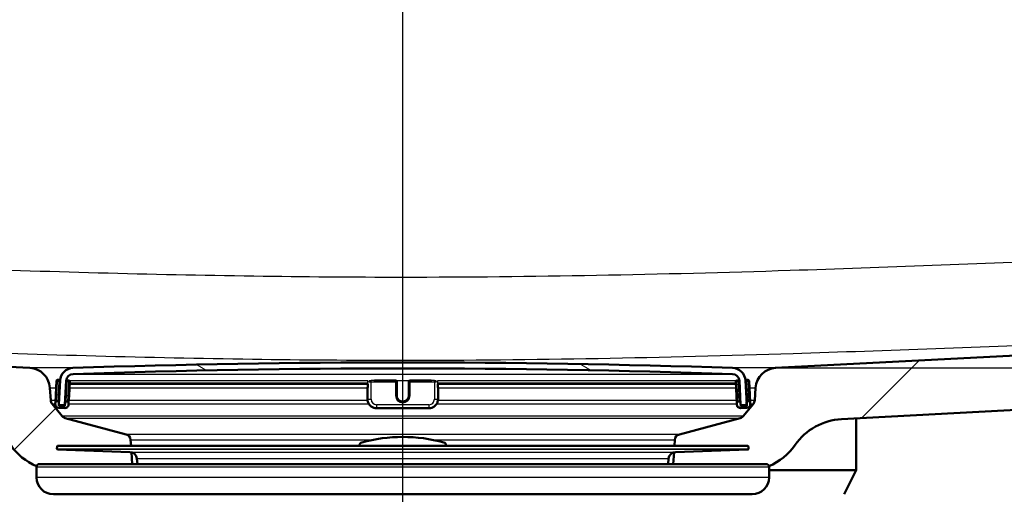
# Model space of a CAD drawing. Header units: millimetres. Extents: x 100 to 2000, y 93 to 4053.
# Tile 9 of 21: x 747 to 910, y 1547 to 1625. Entities that reach past the tile are written whole.
import ezdxf

# ---------------------------------------------------------------- set-up
doc = ezdxf.new("R2010")
doc.units = ezdxf.units.MM
doc.header["$LTSCALE"] = 10
for name, color, linetype, lineweight in [('Centerline(ISO)', 7, 'Continuous', 25), ('Dimensions(ISO)', 7, 'Continuous', 25), ('Hatch', 7, 'Continuous', 9), ('Visible Edges(ISO)', 7, 'Continuous', 50), ('Visible Tangent Edges(ISO)', 7, 'Continuous', 25)]:
    doc.layers.add(name, color=color, linetype=linetype, lineweight=lineweight)
doc.styles.add('Text_3.5mm', font='arial.ttf', dxfattribs={"width": 0.8999999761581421})
doc.dimstyles.new('KS-STANDARD', dxfattribs={"dimscale": 10, "dimtxt": 3.5, "dimasz": 2.5, "dimexe": 3.175, "dimexo": 0, "dimgap": 0.7999999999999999, "dimtad": 1, "dimdec": 1, "dimrnd": 1e-08, "dimtxsty": 'Text_3.5mm', "dimcen": 0.09, "dimdle": 10, "dimclrd": 7, "dimclre": 7, "dimclrt": 7, "dimadec": 0, "dimazin": 2, "dimtfac": 0.7142857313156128, "dimtdec": 4, "dimtmove": 0, "dimatfit": 3, "dimfxl": 0, "dimtolj": 1, "dimlwd": 25, "dimlwe": 25, "dimarcsym": 0})
pattern_1 = [(45, (0, 0), (-22.45064030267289, 22.45064030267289), [])]

# ---------------------------------------------------------------- blocks, each defined once
blk = doc.blocks.new('*D9')
at = {"layer": 'Defpoints', "color": 0, "linetype": 'Continuous'}
for p in [(1088.396001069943, 1767.601939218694), (1308.396001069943, 1767.601939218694), (871.8066292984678, 1567.763999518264)]:
    blk.add_point(p, dxfattribs=at)
at = {"layer": 'Dimensions(ISO)', "color": 7, "linetype": 'Continuous', "lineweight": 25}
for p, q in [((1088.396001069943, 1767.601939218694), (1340.146001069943, 1767.601939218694)), ((1308.396001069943, 1592.763999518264), (1308.396001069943, 1742.601939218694)), ((871.8066292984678, 1567.763999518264), (1340.146001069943, 1567.763999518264))]:
    blk.add_line(p, q, dxfattribs=at)
at = {"layer": 'Dimensions(ISO)', "color": 7, "linetype": 'Continuous'}
for points in [[(1304.229334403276, 1742.601939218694), (1312.562667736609, 1742.601939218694), (1308.396001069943, 1767.601939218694)], [(1304.229334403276, 1592.763999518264), (1312.562667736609, 1592.763999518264), (1308.396001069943, 1567.763999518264)]]:
    blk.add_solid(points, dxfattribs=at)
at = {"layer": 'Dimensions(ISO)', "color": 7, "linetype": 'Continuous', "lineweight": 25, "insert": (1282.525946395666, 1632.669839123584), "char_height": 35, "attachment_point": 4, "rotation": 90, "style": 'Text_3.5mm'}
blk.add_mtext('\\A1;200', dxfattribs=at)

msp = doc.modelspace()

# ---------------------------------------------------------------- hatches: boundary and pattern name
at = {"layer": 'Hatch'}
h = msp.add_hatch(dxfattribs=at)
h.set_pattern_fill('ANSI31', color=256, scale=254, style=0)
h.set_pattern_definition(pattern_1)
edge = h.paths.add_edge_path()
edge.add_line((750.2143345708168, 1551.909765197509), (765.5440664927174, 1551.909765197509))
edge.add_line((765.5440664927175, 1551.909765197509), (765.4082660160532, 1553.851802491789))
edge.add_ellipse((765.1099801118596, 1552.689466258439), major_axis=(1.199268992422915, -0.04187939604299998), ratio=1, start_angle=77.6069978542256, end_angle=89.99999999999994)
edge.add_line((765.1518595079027, 1553.888735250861), (753.1933339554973, 1554.306336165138))
edge.add_ellipse((753.1968239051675, 1554.40627524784), major_axis=(-0.09993908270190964, 0.003489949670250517), ratio=1, start_angle=0, end_angle=89.99999999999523, ccw=False)
edge.add_line((753.0968848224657, 1554.40976519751), (753.1108446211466, 1554.809521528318))
edge.add_ellipse((753.2107837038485, 1554.806031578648), major_axis=(0.003489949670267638, 0.09993908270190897), ratio=1, start_angle=2.000000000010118, end_angle=89.99999999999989, ccw=False)
edge.add_line((753.2107837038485, 1554.906031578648), (765.334547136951, 1554.906031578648))
edge.add_line((765.334547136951, 1554.906031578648), (765.2640913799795, 1555.913595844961))
edge.add_ellipse((764.2665273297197, 1555.843839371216), major_axis=(-0.06975647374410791, 0.9975640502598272), ratio=1, start_angle=269.9999999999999, end_angle=341.0000000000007)
edge.add_line((764.5253463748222, 1556.809765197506), (754.4798326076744, 1559.501452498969))
edge.add_ellipse((754.7386516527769, 1560.467378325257), major_axis=(-0.9659258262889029, 0.2588190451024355), ratio=1, start_angle=54.49999999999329, end_angle=89.99999999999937, ccw=False)
edge.add_line((753.9670270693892, 1559.83130010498), (752.3028829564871, 1561.85006834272))
edge.add_ellipse((753.074507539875, 1562.486146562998), major_axis=(-0.6360782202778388, 0.771624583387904), ratio=1, start_angle=54.500000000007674, end_angle=89.99999999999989, ccw=False)
edge.add_line((752.076943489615, 1562.416390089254), (751.9303381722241, 1564.512943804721))
edge.add_ellipse((748.4388639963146, 1564.268796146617), major_axis=(-0.2441476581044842, 3.491474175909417), ratio=1, start_angle=270.0000000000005, end_angle=352.9999999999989)
edge.add_line((748.6220398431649, 1567.763999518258), (579.8859460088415, 1576.607083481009))
edge.add_spline(control_points=[(579.8859460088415, 1576.607083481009), (578.2537467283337, 1576.692623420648), (576.6464473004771, 1577.044364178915), (573.6089722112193, 1578.252383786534), (572.1991162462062, 1579.100581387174), (569.465998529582, 1581.424668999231), (568.2393802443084, 1582.968506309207), (566.446962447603, 1586.43946423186), (565.898299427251, 1588.333400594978), (565.7280648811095, 1590.279190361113)], knot_values=[-2.152596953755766, -2.152596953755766, -2.152596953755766, -2.152596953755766, -1.662265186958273, -1.662265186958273, -1.171933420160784, -1.171933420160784, -0.585966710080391, -0.585966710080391, 0, 0, 0, 0], degree=3, periodic=0)
edge.add_line((565.7280648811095, 1590.279190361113), (550.3341298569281, 1766.232672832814))
edge.add_ellipse((548.8398378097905, 1766.101939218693), major_axis=(-0.1307336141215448, 1.494292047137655), ratio=1, start_angle=270.0000000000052, end_angle=354.9999999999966)
edge.add_line((548.8398378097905, 1767.601939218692), (532.0326680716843, 1767.601939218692))
edge.add_ellipse((532.0326680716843, 1766.101939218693), major_axis=(-1.500000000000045, -3.688782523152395e-14), ratio=1, start_angle=269.9999999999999, end_angle=355.9999999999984)
edge.add_line((530.5363219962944, 1766.206573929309), (530.2143345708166, 1761.601939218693))
edge.add_line((530.2143345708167, 1761.601939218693), (540.2143345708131, 1761.601939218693))
edge.add_line((540.2143345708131, 1761.601939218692), (541.2143345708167, 1761.601939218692))
edge.add_ellipse((541.2143345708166, 1760.601939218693), major_axis=(1.000000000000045, -3.462001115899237e-14), ratio=1, start_angle=6.0822458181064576e-12, end_angle=89.99999999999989, ccw=False)
edge.add_line((542.2143345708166, 1760.601939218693), (542.2143345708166, 1759.363117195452))
edge.add_ellipse((540.7678345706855, 1755.101939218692), major_axis=(1.44650000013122, 4.261177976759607), ratio=1, start_angle=293.7503012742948, end_angle=360.0000000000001, ccw=False)
edge.add_line((545.2507107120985, 1755.494140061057), (560.0906968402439, 1585.872322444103))
edge.add_spline(control_points=[(560.0906968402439, 1585.872322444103), (560.2806311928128, 1583.701362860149), (560.8241250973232, 1581.575969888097), (562.5751785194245, 1577.584682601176), (563.7710240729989, 1575.745488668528), (566.9950991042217, 1572.211697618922), (569.1093727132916, 1570.649041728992), (573.8179033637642, 1568.42212010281), (576.367144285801, 1567.77914495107), (578.9678716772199, 1567.642846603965)], knot_values=[-2.870129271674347, -2.870129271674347, -2.870129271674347, -2.870129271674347, -2.216353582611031, -2.216353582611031, -1.56257789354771, -1.56257789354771, -0.7812889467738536, -0.7812889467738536, 0, 0, 0, 0], degree=3, periodic=0)
edge.add_line((578.9678716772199, 1567.642846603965), (737.7302406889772, 1559.322463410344))
edge.add_ellipse((737.2068811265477, 1549.336168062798), major_axis=(9.986295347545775, -0.523359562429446), ratio=1, start_angle=37.860217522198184, end_angle=89.99999999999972, ccw=False)
edge.add_ellipse((753.6178599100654, 1560.767693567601), major_axis=(5.715762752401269, -8.20548939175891), ratio=1, start_angle=270.0000000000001, end_angle=302.2923472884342)
edge.add_ellipse((750.2143345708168, 1551.409765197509), major_axis=(0.1425082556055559, 0.4792613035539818), ratio=1, start_angle=16.5598355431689, end_angle=89.99999999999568, ccw=False)
edge = h.paths.add_edge_path()
edge.add_line((854.8846026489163, 1551.909765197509), (870.214334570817, 1551.909765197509))
edge.add_ellipse((870.214334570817, 1551.409765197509), major_axis=(0.5000000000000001, 4.535628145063e-16), ratio=1, start_angle=16.55983554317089, end_angle=89.99999999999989, ccw=False)
edge.add_ellipse((866.8108092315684, 1560.767693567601), major_axis=(9.215420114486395, 3.882786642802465), ratio=1, start_angle=270.0000000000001, end_angle=302.2923472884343)
edge.add_ellipse((883.2217880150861, 1549.336168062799), major_axis=(5.715762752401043, 8.205489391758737), ratio=1, start_angle=37.86021752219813, end_angle=90, ccw=False)
edge.add_line((882.6984284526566, 1559.322463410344), (1041.460797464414, 1567.642846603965))
edge.add_spline(control_points=[(1041.460797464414, 1567.642846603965), (1043.637063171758, 1567.756899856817), (1045.780129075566, 1568.225887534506), (1049.830095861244, 1569.836580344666), (1051.709903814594, 1570.967510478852), (1055.354060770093, 1574.066293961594), (1056.989551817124, 1576.124743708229), (1059.379442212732, 1580.7526876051), (1060.110992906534, 1583.277936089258), (1060.33797230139, 1585.872322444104)], knot_values=[-2.870129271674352, -2.870129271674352, -2.870129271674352, -2.870129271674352, -2.21635358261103, -2.21635358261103, -1.562577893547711, -1.562577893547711, -0.7812889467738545, -0.7812889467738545, 0, 0, 0, 0], degree=3, periodic=0)
edge.add_line((1060.33797230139, 1585.872322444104), (1075.177958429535, 1755.494140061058))
edge.add_ellipse((1079.660834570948, 1755.101939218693), major_axis=(0.3922008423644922, 4.482876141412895), ratio=1, start_angle=23.750301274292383, end_angle=89.99999999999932, ccw=False)
edge.add_line((1078.214334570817, 1759.363117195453), (1078.214334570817, 1760.601939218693))
edge.add_ellipse((1079.214334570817, 1760.601939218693), major_axis=(9.084881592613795e-15, 1.000000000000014), ratio=1, start_angle=5.115907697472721e-13, end_angle=90.00000000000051, ccw=False)
edge.add_line((1079.214334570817, 1761.601939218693), (1080.214334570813, 1761.601939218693))
edge.add_line((1080.214334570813, 1761.601939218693), (1090.214334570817, 1761.601939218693))
edge.add_line((1090.214334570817, 1761.601939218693), (1089.892347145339, 1766.206573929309))
edge.add_ellipse((1088.396001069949, 1766.101939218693), major_axis=(-0.1046347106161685, 1.49634607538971), ratio=1, start_angle=269.9999999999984, end_angle=356.000000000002)
edge.add_line((1088.396001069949, 1767.601939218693), (1071.588831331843, 1767.601939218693))
edge.add_ellipse((1071.588831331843, 1766.101939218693), major_axis=(-1.50000000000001, -1.360688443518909e-15), ratio=1, start_angle=269.9999999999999, end_angle=355.0000000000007)
edge.add_line((1070.094539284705, 1766.232672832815), (1054.700604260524, 1590.279190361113))
edge.add_spline(control_points=[(1054.700604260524, 1590.279190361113), (1054.558153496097, 1588.650970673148), (1054.150533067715, 1587.056925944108), (1052.837243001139, 1584.063460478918), (1051.940358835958, 1582.684065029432), (1049.522302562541, 1580.033721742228), (1047.936597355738, 1578.86172982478), (1044.405199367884, 1577.191538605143), (1042.493268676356, 1576.709307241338), (1040.542723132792, 1576.60708348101)], knot_values=[-2.152596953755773, -2.152596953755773, -2.152596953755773, -2.152596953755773, -1.662265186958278, -1.662265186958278, -1.171933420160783, -1.171933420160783, -0.5859667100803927, -0.5859667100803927, 0, 0, 0, 0], degree=3, periodic=0)
edge.add_line((1040.542723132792, 1576.60708348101), (871.8066292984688, 1567.763999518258))
edge.add_ellipse((871.9898051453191, 1564.268796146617), major_axis=(-3.495203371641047, -0.1831758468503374), ratio=1, start_angle=269.9999999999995, end_angle=352.9999999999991)
edge.add_line((868.4983309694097, 1564.512943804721), (868.3517256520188, 1562.416390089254))
edge.add_ellipse((867.3541616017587, 1562.486146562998), major_axis=(-0.06975647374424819, -0.997564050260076), ratio=1, start_angle=54.50000000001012, end_angle=89.99999999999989, ccw=False)
edge.add_line((868.1257861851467, 1561.85006834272), (866.4616420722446, 1559.83130010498))
edge.add_ellipse((865.6900174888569, 1560.467378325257), major_axis=(-0.6360782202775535, -0.7716245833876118), ratio=1, start_angle=54.49999999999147, end_angle=89.99999999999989, ccw=False)
edge.add_line((865.9488365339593, 1559.501452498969), (855.9033227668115, 1556.809765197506))
edge.add_ellipse((856.162141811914, 1555.843839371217), major_axis=(-0.9659258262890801, -0.2588190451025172), ratio=1, start_angle=269.9999999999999, end_angle=341.0000000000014)
edge.add_line((855.1645777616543, 1555.913595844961), (855.0941220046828, 1554.906031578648))
edge.add_line((855.0941220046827, 1554.906031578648), (867.2178854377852, 1554.906031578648))
edge.add_ellipse((867.2178854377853, 1554.806031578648), major_axis=(0.1, 9.071256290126e-17), ratio=1, start_angle=2.000000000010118, end_angle=89.99999999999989, ccw=False)
edge.add_line((867.3178245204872, 1554.809521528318), (867.3317843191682, 1554.40976519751))
edge.add_ellipse((867.2318452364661, 1554.40627524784), major_axis=(0.003489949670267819, -0.09993908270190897), ratio=1, start_angle=0, end_angle=89.99999999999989, ccw=False)
edge.add_line((867.2353351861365, 1554.306336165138), (855.276809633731, 1553.888735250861))
edge.add_ellipse((855.318689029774, 1552.689466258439), major_axis=(1.162336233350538, 0.2982859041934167), ratio=1, start_angle=77.60699785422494, end_angle=90.00000000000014)
edge.add_line((855.0204031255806, 1553.851802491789), (854.8846026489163, 1551.909765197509))
h = msp.add_hatch(dxfattribs=at)
h.set_pattern_fill('ANSI31', color=256, scale=254, angle=105, style=0)
h.set_pattern_definition([(150, (0, 0), (-15.875, -27.49630657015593), [])])
edge = h.paths.add_edge_path()
edge.add_ellipse((866.9234333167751, 1561.793302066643), major_axis=(0.09986295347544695, 0.005233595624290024), ratio=1, start_angle=269.9999999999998, end_angle=332.7180519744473)
edge.add_ellipse((866.9234333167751, 1561.793302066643), major_axis=(0.04112271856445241, 0.0911532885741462), ratio=1, start_angle=269.9999999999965, end_angle=297.2819480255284)
edge.add_line((867.0232962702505, 1561.798535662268), (867.0051768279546, 1562.144275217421))
edge.add_line((867.0051768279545, 1562.144275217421), (866.8198553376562, 1565.680419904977))
edge.add_ellipse((864.6228703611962, 1565.565280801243), major_axis=(-0.1151391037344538, 2.196984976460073), ratio=1, start_angle=269.9999999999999, end_angle=355.0444456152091)
edge.add_ellipse((810.2143345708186, -27.93112391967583), major_axis=(-1595.695123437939, 54.48360911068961), ratio=1, start_angle=270, end_angle=273.9111087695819)
edge.add_ellipse((755.8057987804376, 1565.565280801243), major_axis=(-2.198718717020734, -0.0750733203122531), ratio=1, start_angle=269.9999999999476, end_angle=355.0444456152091)
edge.add_line((753.6088138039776, 1565.680419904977), (753.4239559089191, 1562.15312114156))
edge.add_line((753.4239559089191, 1562.15312114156), (753.4053728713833, 1561.798535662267))
edge.add_ellipse((753.5052358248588, 1561.793302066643), major_axis=(-0.005233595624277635, -0.0998629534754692), ratio=0.9999999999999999, start_angle=269.999999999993, end_angle=296.5890493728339)
edge.add_ellipse((753.5052358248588, 1561.793302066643), major_axis=(0.04001738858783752, -0.09164392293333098), ratio=1, start_angle=269.9999999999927, end_angle=333.4109506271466)
edge.add_line((753.5000022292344, 1561.693439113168), (754.2989058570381, 1561.651570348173))
edge.add_ellipse((754.3041394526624, 1561.75143330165), major_axis=(0.09986295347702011, -0.005233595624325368), ratio=1, start_angle=269.9999999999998, end_angle=272.9999999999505)
edge.add_ellipse((754.3041394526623, 1561.751433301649), major_axis=(0.1000000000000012, 9.071256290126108e-17), ratio=1, start_angle=269.9999999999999, end_angle=357.0000000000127)
edge.add_line((754.4040024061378, 1561.746199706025), (754.6074433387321, 1565.628083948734))
edge.add_ellipse((755.8057987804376, 1565.565280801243), major_axis=(0.06280314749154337, 1.198355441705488), ratio=1, start_angle=4.955554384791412, end_angle=89.99999999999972, ccw=False)
edge.add_ellipse((810.2143345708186, -27.93112391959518), major_axis=(1594.695705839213, 54.44948487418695), ratio=1, start_angle=86.0888912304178, end_angle=90, ccw=False)
edge.add_ellipse((864.6228703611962, 1565.565280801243), major_axis=(1.199301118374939, -0.0409490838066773), ratio=1, start_angle=4.955554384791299, end_angle=89.99999999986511, ccw=False)
edge.add_line((865.8212258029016, 1565.628083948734), (866.0246667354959, 1561.746199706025))
edge.add_ellipse((866.1245296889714, 1561.751433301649), major_axis=(0.005233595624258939, -0.09986295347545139), ratio=1, start_angle=269.9999999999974, end_angle=357.0000000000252)
edge.add_ellipse((866.1245296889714, 1561.75143330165), major_axis=(0.1000000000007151, 2.673606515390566e-14), ratio=1, start_angle=269.9999999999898, end_angle=272.9999999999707)
edge.add_line((866.1297632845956, 1561.651570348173), (866.9286669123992, 1561.693439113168))
h = msp.add_hatch(dxfattribs=at)
h.set_pattern_fill('ANSI31', color=256, scale=254, angle=90, style=0)
h.set_pattern_definition([(135, (0, 0), (-22.45064030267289, -22.45064030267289), [])])
edge = h.paths.add_edge_path()
edge.add_ellipse((753.2314328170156, 1562.098946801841), major_axis=(0.01046719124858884, 0.1997259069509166), ratio=1, start_angle=270.0000000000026, end_angle=288.716144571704)
edge.add_ellipse((753.2314328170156, 1562.098946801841), major_axis=(0.1925230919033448, 0.0541743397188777), ratio=0.9999999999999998, start_angle=0, end_angle=71.28385542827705)
edge.add_line((753.2419000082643, 1562.298672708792), (753.0421741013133, 1562.30913990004))
edge.add_ellipse((753.0317069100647, 1562.10941399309), major_axis=(-0.1997259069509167, 0.01046719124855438), ratio=1, start_angle=270.0000000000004, end_angle=359.9999999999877)
edge.add_line((752.8319810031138, 1562.119881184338), (752.8162802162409, 1561.820292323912))
edge.add_ellipse((753.4154579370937, 1561.788890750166), major_axis=(-0.03140157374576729, -0.5991777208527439), ratio=1, start_angle=270.0000000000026, end_angle=359.9999999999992)
edge.add_line((753.3840563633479, 1561.189713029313), (754.3826858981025, 1561.13737707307))
edge.add_ellipse((754.4140874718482, 1561.736554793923), major_axis=(0.5991777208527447, -0.03140157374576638), ratio=1, start_angle=270, end_angle=359.9999999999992)
edge.add_line((755.0132651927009, 1561.705153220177), (755.0289659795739, 1562.004742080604))
edge.add_ellipse((754.829240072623, 1562.015209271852), major_axis=(0.01046719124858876, 0.1997259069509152), ratio=1, start_angle=269.9999999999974, end_angle=359.9999999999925)
edge.add_line((754.8397072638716, 1562.214935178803), (754.6399813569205, 1562.225402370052))
edge.add_ellipse((754.629514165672, 1562.025676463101), major_axis=(-0.1997259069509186, 0.01046719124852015), ratio=1, start_angle=270.0000000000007, end_angle=359.9999999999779)
edge.add_line((754.4297882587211, 1562.03614365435), (754.3983866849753, 1561.436965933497))
edge.add_line((754.3983866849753, 1561.436965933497), (753.3997571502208, 1561.48930188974))
edge.add_line((753.3997571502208, 1561.48930188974), (753.4135919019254, 1561.753284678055))
edge.add_line((753.4135919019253, 1561.753284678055), (753.4311587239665, 1562.088479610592))
h = msp.add_hatch(dxfattribs=at)
h.set_pattern_fill('ANSI31', color=256, scale=254, style=0)
h.set_pattern_definition(pattern_1)
edge = h.paths.add_edge_path()
edge.add_ellipse((865.7991549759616, 1562.015209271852), major_axis=(-0.01046719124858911, 0.1997259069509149), ratio=1, start_angle=269.9999999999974, end_angle=359.9999999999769)
edge.add_line((865.7886877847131, 1562.214935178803), (865.5889618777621, 1562.204467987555))
edge.add_ellipse((865.5994290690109, 1562.004742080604), major_axis=(-0.1997259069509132, -0.01046719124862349), ratio=1, start_angle=270.0000000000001, end_angle=359.9999999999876)
edge.add_line((865.3997031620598, 1561.994274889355), (865.4154039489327, 1561.694686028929))
edge.add_ellipse((866.0145816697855, 1561.726087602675), major_axis=(0.03140157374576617, -0.5991777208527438), ratio=1, start_angle=270.0000000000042, end_angle=360.0000000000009)
edge.add_line((866.0459832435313, 1561.126909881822), (867.0446127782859, 1561.179245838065))
edge.add_ellipse((867.0132112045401, 1561.778423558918), major_axis=(0.5991777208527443, 0.03140157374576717), ratio=1, start_angle=269.9999999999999, end_angle=360.0000000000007)
edge.add_line((867.6123889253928, 1561.809825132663), (867.5966881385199, 1562.10941399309))
edge.add_ellipse((867.396962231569, 1562.098946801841), major_axis=(-0.01046719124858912, 0.1997259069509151), ratio=1, start_angle=270.0000000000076, end_angle=359.9999999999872)
edge.add_line((867.3864950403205, 1562.298672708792), (867.1867691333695, 1562.288205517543))
edge.add_ellipse((867.1972363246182, 1562.088479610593), major_axis=(-0.1997259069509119, -0.01046719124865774), ratio=1, start_angle=270.0000000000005, end_angle=340.8007799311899)
edge.add_ellipse((867.1972363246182, 1562.088479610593), major_axis=(-0.05579560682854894, -0.1920594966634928), ratio=1, start_angle=269.999999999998, end_angle=289.1992200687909)
edge.add_line((866.9975104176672, 1562.078012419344), (867.0145866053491, 1561.752179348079))
edge.add_line((867.0145866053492, 1561.752179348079), (867.028911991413, 1561.478834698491))
edge.add_line((867.028911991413, 1561.478834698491), (866.0302824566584, 1561.426498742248))
edge.add_line((866.0302824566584, 1561.426498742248), (865.9988808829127, 1562.025676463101))
h = msp.add_hatch(dxfattribs=at)
h.set_pattern_fill('ANSI31', color=256, scale=254, angle=15, style=0)
h.set_pattern_definition([(59.99999999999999, (0, 0), (-27.49630657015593, 15.875), [])])
edge = h.paths.add_edge_path()
edge.add_line((817.3643345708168, 1554.906031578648), (817.3643345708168, 1554.993900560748))
edge.add_ellipse((816.8643345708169, 1554.993900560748), major_axis=(-1.375477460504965e-14, 0.5000000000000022), ratio=1, start_angle=269.9999999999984, end_angle=344.8833943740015)
edge.add_ellipse((810.214334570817, 1530.376274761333), major_axis=(6.780392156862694, 25.10032434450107), ratio=0.9999999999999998, start_angle=0, end_angle=30.23321125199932)
edge.add_ellipse((803.5643345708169, 1554.993900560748), major_axis=(-0.4826985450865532, -0.1303921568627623), ratio=1, start_angle=270.0000000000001, end_angle=344.8833943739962)
edge.add_line((803.0643345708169, 1554.993900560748), (803.0643345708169, 1554.906031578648))
edge.add_line((803.0643345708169, 1554.906031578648), (817.3643345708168, 1554.906031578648))

# ---------------------------------------------------------------- linework, layer by layer
at = {"layer": 'Centerline(ISO)', "linetype": 'Continuous'}
msp.add_line((810.2143345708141, 837.873324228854), (810.2143345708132, 1804.351951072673), dxfattribs=at)
at = {"layer": 'Visible Edges(ISO)'}
for p, q in [((748.6220398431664, 1567.763999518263), (579.8859460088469, 1576.607083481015)), ((1040.542723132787, 1576.607083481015), (871.8066292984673, 1567.763999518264)), ((882.698428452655, 1559.32246341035), (1041.460797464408, 1567.642846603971)), ((752.0769434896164, 1562.41639008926), (751.9303381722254, 1564.512943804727)), ((753.0151568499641, 1565.615084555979), (752.8947841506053, 1563.318236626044)), ((753.4250758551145, 1565.793876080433), (753.2253499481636, 1565.804343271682)), ((753.6088138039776, 1565.680419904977), (753.4053728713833, 1561.798535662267)), ((754.4040024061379, 1561.746199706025), (754.6074433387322, 1565.628083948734)), ((755.022883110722, 1565.710138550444), (754.823157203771, 1565.720605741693)), ((755.0917691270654, 1563.203097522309), (755.2121418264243, 1565.499945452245)), ((755.193625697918, 1565.14663667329), (804.4372819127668, 1565.14663667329)), ((804.3836920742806, 1564.585053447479), (804.3836920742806, 1564.532717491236)), ((804.3836920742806, 1564.532717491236), (804.3836920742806, 1562.635321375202)), ((804.4372819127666, 1565.146787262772), (804.4372819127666, 1564.522250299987)), ((809.0143345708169, 1565.720879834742), (805.5409601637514, 1565.720879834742)), ((809.214334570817, 1565.510412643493), (809.214334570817, 1565.520879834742)), ((809.214334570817, 1563.213564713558), (809.214334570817, 1565.510412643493)), ((811.214334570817, 1565.520879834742), (811.214334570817, 1565.510412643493)), ((811.214334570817, 1565.510412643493), (811.214334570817, 1563.213564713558)), ((814.8877089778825, 1565.720879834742), (811.414334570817, 1565.720879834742)), ((815.9913872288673, 1564.522250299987), (815.9913872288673, 1565.146787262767)), ((815.9913872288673, 1565.14663667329), (865.2344948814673, 1565.14663667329)), ((816.0449770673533, 1564.532717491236), (816.0449770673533, 1564.585053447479)), ((816.0449770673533, 1562.635321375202), (816.0449770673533, 1564.532717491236)), ((865.2165273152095, 1565.489478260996), (865.3369000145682, 1563.192630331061)), ((865.6055119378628, 1565.710138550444), (865.4057860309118, 1565.699671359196)), ((865.8212258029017, 1565.628083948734), (866.024666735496, 1561.746199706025)), ((867.0232962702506, 1561.798535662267), (866.8198553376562, 1565.680419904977)), ((867.20331919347, 1565.793876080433), (867.0035932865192, 1565.783408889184)), ((867.5338849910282, 1563.307769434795), (867.4135122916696, 1565.604617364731)), ((868.4983309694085, 1564.512943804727), (868.3517256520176, 1562.41639008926)), ((752.8947841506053, 1563.318236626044), (752.8319810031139, 1562.119881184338)), ((755.028965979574, 1562.004742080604), (755.0917691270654, 1563.203097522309)), ((865.3369000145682, 1563.192630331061), (865.3997031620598, 1561.994274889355)), ((867.5966881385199, 1562.10941399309), (867.5338849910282, 1563.307769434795)), ((753.9670270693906, 1559.831300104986), (752.3028829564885, 1561.850068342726)), ((752.8319810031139, 1562.119881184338), (752.8162802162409, 1561.820292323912)), ((753.2419000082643, 1562.298672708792), (753.0421741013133, 1562.309139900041)), ((753.3997571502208, 1561.48930188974), (753.4311587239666, 1562.088479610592)), ((754.3983866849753, 1561.436965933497), (753.3997571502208, 1561.48930188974)), ((753.5000022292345, 1561.693439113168), (754.2989058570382, 1561.651570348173)), ((754.3041394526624, 1561.651433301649), (754.4096264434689, 1561.651433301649)), ((754.4297882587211, 1562.03614365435), (754.3983866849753, 1561.436965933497)), ((754.4659525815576, 1562.726200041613), (754.4297882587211, 1562.03614365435)), ((754.8397072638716, 1562.214935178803), (754.6399813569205, 1562.225402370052)), ((755.013265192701, 1561.705153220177), (755.028965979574, 1562.004742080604)), ((865.3997031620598, 1561.994274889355), (865.4154039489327, 1561.694686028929)), ((865.7886877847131, 1562.214935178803), (865.5889618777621, 1562.204467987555)), ((865.9988808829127, 1562.025676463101), (865.9593644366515, 1562.779695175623)), ((866.0302824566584, 1561.426498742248), (865.9988808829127, 1562.025676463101)), ((866.0184941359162, 1561.651433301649), (866.1245296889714, 1561.651433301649)), ((867.0289119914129, 1561.478834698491), (866.0302824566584, 1561.426498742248)), ((866.1297632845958, 1561.651570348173), (866.9286669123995, 1561.693439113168)), ((868.1257861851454, 1561.850068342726), (866.4616420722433, 1559.831300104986)), ((866.9975104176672, 1562.078012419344), (867.0289119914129, 1561.478834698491)), ((867.3864950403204, 1562.298672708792), (867.1867691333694, 1562.288205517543)), ((867.6123889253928, 1561.809825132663), (867.5966881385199, 1562.10941399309)), ((753.3840563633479, 1561.189713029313), (754.3826858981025, 1561.13737707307)), ((805.8836920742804, 1561.136554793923), (814.5449770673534, 1561.136554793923)), ((866.0459832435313, 1561.126909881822), (867.0446127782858, 1561.179245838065)), ((764.5253463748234, 1556.809765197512), (754.4798326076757, 1559.501452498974)), ((865.9488365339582, 1559.501452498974), (855.9033227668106, 1556.809765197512)), ((885.1143345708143, 1559.449075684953), (885.1143345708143, 1550.909765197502)), ((753.1108446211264, 1554.809521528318), (753.0968848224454, 1554.40976519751)), ((867.2178854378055, 1554.906031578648), (753.2107837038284, 1554.906031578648)), ((765.3345471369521, 1554.906031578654), (765.2640913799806, 1555.913595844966)), ((803.0643345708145, 1554.993900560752), (803.0643345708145, 1554.906031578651)), ((817.3643345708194, 1554.906031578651), (817.3643345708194, 1554.993900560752)), ((855.1645777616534, 1555.913595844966), (855.0941220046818, 1554.906031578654)), ((867.3178245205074, 1554.809521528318), (867.3317843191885, 1554.40976519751)), ((765.1518595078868, 1553.888735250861), (753.1933339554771, 1554.306336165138)), ((765.5440664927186, 1551.909765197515), (765.4082660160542, 1553.851802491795)), ((855.0204031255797, 1553.851802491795), (854.8846026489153, 1551.909765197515)), ((855.2768096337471, 1553.888735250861), (867.2353351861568, 1554.306336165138)), ((750.2143345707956, 1551.909765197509), (765.5440664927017, 1551.909765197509)), ((765.5440664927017, 1551.909765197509), (870.2143345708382, 1551.909765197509)), ((766.3827789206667, 1551.909765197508), (766.3054137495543, 1552.794053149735)), ((854.0458902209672, 1551.909765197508), (854.1232553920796, 1552.794053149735)), ((749.7143345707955, 1549.709765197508), (749.7143345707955, 1551.409765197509)), ((870.7143345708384, 1549.709765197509), (870.7143345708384, 1551.409765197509)), ((870.7143345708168, 1550.909765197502), (885.1143345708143, 1550.909765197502)), ((883.1143345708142, 1546.909765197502), (885.1143345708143, 1550.909765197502)), ((867.9143345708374, 1546.909765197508), (752.5143345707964, 1546.909765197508))]:
    msp.add_line(p, q, dxfattribs=at)
for centre, radius, start, end in [((748.4388639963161, 1564.268796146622), 3.499999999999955, 3.999999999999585, 86.99999999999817), ((755.8057987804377, 1565.565280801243), 2.200000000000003, 91.95555438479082, 177.0000000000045), ((810.2143345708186, -27.93112391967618), 1596.625000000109, 88.04444561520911, 91.95555438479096), ((864.6228703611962, 1565.565280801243), 2.200000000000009, 3.000000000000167, 88.04444561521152), ((871.9898051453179, 1564.268796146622), 3.49999999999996, 93.00000000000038, 176.0000000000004), ((755.8057987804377, 1565.565280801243), 1.2, 91.95555438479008, 176.9999999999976), ((810.2143345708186, -27.93112391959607), 1595.625000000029, 88.0444456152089, 91.95555438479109), ((864.6228703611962, 1565.565280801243), 1.199999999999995, 3.000000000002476, 88.04444561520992), ((753.214882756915, 1565.604617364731), 0.1999999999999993, 86.9999999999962, 177.0000000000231), ((753.4146086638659, 1565.594150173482), 0.1999999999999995, 15.71614457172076, 87.0000000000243), ((754.8126900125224, 1565.520879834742), 0.1999999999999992, 86.9999999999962, 168.1987935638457), ((755.0124159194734, 1565.510412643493), 0.1999999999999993, 357.0000000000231, 87.00000000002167), ((809.0143345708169, 1565.520879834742), 0.2, 0, 90), ((811.414334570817, 1565.520879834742), 0.2, 90, 180), ((865.4162532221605, 1565.499945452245), 0.1999999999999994, 92.99999999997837, 182.9999999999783), ((865.6159791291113, 1565.510412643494), 0.1999999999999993, 10.70774529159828, 92.99999999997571), ((867.0140604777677, 1565.583682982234), 0.1999999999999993, 92.99999999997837, 163.8007799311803), ((867.2137863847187, 1565.594150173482), 0.1999999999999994, 2.999999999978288, 92.99999999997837), ((753.0745075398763, 1562.486146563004), 1.000000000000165, 184.0000000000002, 219.4999999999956), ((753.4154579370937, 1561.788890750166), 0.599999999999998, 177.000000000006, 267.0000000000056), ((753.0317069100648, 1562.10941399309), 0.1999999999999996, 86.99999999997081, 177.0000000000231), ((753.2314328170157, 1562.098946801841), 0.1999999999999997, 357.0000000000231, 86.99999999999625), ((753.5052358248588, 1561.793302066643), 0.100000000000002, 177.0000000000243, 267.0000000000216), ((754.3041394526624, 1561.751433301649), 0.1000000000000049, 267.0000000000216, 357.0000000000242), ((754.4140874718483, 1561.736554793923), 0.5999999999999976, 266.9999999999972, 357.0000000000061), ((754.629514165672, 1562.025676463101), 0.1999999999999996, 87.00000000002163, 177.0000000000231), ((754.829240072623, 1562.015209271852), 0.1999999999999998, 357.0000000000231, 87.00000000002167), ((865.5994290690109, 1562.004742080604), 0.1999999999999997, 93.00000000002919, 183.000000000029), ((866.0145816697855, 1561.726087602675), 0.5999999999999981, 182.9999999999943, 272.9999999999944), ((865.7991549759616, 1562.015209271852), 0.1999999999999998, 2.999999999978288, 92.99999999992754), ((866.1245296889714, 1561.751433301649), 0.1000000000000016, 182.9999999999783, 272.9999999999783), ((866.9234333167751, 1561.793302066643), 0.100000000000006, 272.9999999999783, 2.999999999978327), ((867.197236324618, 1562.088479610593), 0.1999999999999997, 93.00000000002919, 183.000000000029), ((867.01321120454, 1561.778423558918), 0.599999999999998, 272.9999999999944, 2.999999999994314), ((867.396962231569, 1562.098946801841), 0.2, 2.999999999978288, 92.99999999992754), ((867.3541616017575, 1562.486146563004), 1.000000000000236, 320.5000000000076, 355.9999999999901), ((754.7386516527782, 1560.467378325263), 0.9999999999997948, 219.4999999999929, 255.0000000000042), ((865.6900174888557, 1560.467378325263), 0.9999999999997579, 285.0000000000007, 320.5000000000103), ((883.2217880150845, 1549.336168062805), 9.999999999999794, 93.00000000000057, 145.1397824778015), ((764.2665273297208, 1555.843839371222), 0.9999999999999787, 4.000000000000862, 75.00000000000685), ((856.1621418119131, 1555.843839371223), 0.9999999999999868, 104.9999999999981, 175.9999999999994), ((753.6178599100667, 1560.767693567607), 10.00000000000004, 214.8602175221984, 247.1525648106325), ((753.2107837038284, 1554.806031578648), 0.1000000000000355, 90.00000000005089, 178.0000000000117), ((803.5643345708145, 1554.993900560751), 0.5000000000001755, 105.1166056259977, 180), ((810.214334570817, 1530.376274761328), 26.00000000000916, 74.88339437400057, 105.1166056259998), ((816.8643345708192, 1554.993900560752), 0.5000000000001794, 0, 74.88339437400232), ((867.2178854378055, 1554.806031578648), 0.1000000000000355, 1.999999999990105, 90), ((866.8108092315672, 1560.767693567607), 10.00000000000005, 292.8474351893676, 325.139782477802), ((753.1968239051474, 1554.40627524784), 0.1000000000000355, 178.0000000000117, 268.0000000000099), ((765.1099801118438, 1552.689466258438), 1.200000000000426, 5.000000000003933, 87.99999999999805), ((855.3186890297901, 1552.689466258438), 1.200000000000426, 91.99999999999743, 174.9999999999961), ((867.2318452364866, 1554.40627524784), 0.1000000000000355, 271.9999999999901, 1.99999999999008), ((750.2143345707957, 1551.409765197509), 0.5000000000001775, 90, 180), ((870.2143345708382, 1551.409765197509), 0.5000000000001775, 0, 90), ((752.5143345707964, 1549.709765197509), 2.800000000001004, 180, 270), ((867.9143345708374, 1549.709765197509), 2.800000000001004, 270, 0)]:
    msp.add_arc(centre, radius, start, end, dxfattribs=at)
for centre, major_axis, ratio, start_param, end_param in [((804.9836920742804, 1564.585053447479), (-0.5999999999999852, -6.193504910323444e-16), 0.05233595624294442, 5.857324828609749, 6.283185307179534), ((804.9836920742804, 1564.532717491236), (-0.5999999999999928, -4.973600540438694e-16), 0.05233595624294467, 1.396095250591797e-12, 0.5235987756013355), ((804.6372819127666, 1564.522250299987), (-0.2000000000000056, -1.822814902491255e-16), 0.05233595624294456, 0, 0.5235987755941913), ((815.4449770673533, 1564.532717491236), (0.5999999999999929, 6.044427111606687e-16), 0.05233595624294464, 5.759586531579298, 6.283185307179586), ((815.7913872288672, 1564.522250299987), (0.2000000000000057, 8.812287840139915e-16), 0.05233595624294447, 5.759586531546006, 6.283185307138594), ((815.4449770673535, 1564.585053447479), (0.5999999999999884, 4.397266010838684e-16), 0.05233595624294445, 1.944981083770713e-12, 0.4258604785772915)]:
    msp.add_ellipse(centre, major_axis=major_axis, ratio=ratio, start_param=start_param, end_param=end_param, dxfattribs=at)
for points, knots in [([(811.214334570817, 1563.224031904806), (811.214334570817, 1563.117505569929), (811.1971128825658, 1563.010997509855), (811.1299610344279, 1562.808768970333), (811.0800460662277, 1562.713082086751), (810.9525754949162, 1562.542234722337), (810.8750502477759, 1562.467097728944), (810.7002425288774, 1562.344986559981), (810.602997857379, 1562.298023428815), (810.3986309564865, 1562.237019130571), (810.2915475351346, 1562.222979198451), (810.0783656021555, 1562.229235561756), (809.9723045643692, 1562.249527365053), (809.7719163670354, 1562.322390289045), (809.6776259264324, 1562.374952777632), (809.510340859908, 1562.507042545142), (809.4373819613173, 1562.586555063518), (809.3201783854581, 1562.764500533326), (809.2759644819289, 1562.862909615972), (809.2258093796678, 1563.04988986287), (809.214334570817, 1563.136957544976), (809.214334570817, 1563.224031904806)], [3.141592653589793, 3.141592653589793, 3.141592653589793, 3.141592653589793, 3.461786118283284, 3.461786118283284, 3.781940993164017, 3.781940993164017, 4.10199579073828, 4.10199579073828, 4.421929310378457, 4.421929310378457, 4.741768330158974, 4.741768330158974, 5.061576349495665, 5.061576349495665, 5.381428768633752, 5.381428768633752, 5.701383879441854, 5.701383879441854, 6.021459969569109, 6.021459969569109, 6.283185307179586, 6.283185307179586, 6.283185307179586, 6.283185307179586]), ([(805.8836920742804, 1561.136554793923), (805.726698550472, 1561.136554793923), (805.5697295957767, 1561.161380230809), (805.2710633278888, 1561.2582897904), (805.1294133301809, 1561.330359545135), (804.8752481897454, 1561.514768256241), (804.7627746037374, 1561.627078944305), (804.5780188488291, 1561.881024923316), (804.5057680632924, 1562.022619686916), (804.4085961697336, 1562.321274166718), (804.3836920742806, 1562.478284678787), (804.3836920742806, 1562.635321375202)], [4.71238898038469, 4.71238898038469, 4.71238898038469, 4.71238898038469, 5.026548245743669, 5.026548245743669, 5.340707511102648, 5.340707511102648, 5.654866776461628, 5.654866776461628, 5.969026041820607, 5.969026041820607, 6.283185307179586, 6.283185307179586, 6.283185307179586, 6.283185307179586]), ([(816.0449770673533, 1562.635321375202), (816.0449770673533, 1562.478284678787), (816.0200729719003, 1562.321274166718), (815.9229010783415, 1562.022619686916), (815.8506502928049, 1561.881024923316), (815.6658945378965, 1561.627078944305), (815.5534209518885, 1561.514768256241), (815.299255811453, 1561.330359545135), (815.157605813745, 1561.2582897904), (814.8589395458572, 1561.161380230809), (814.701970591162, 1561.136554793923), (814.5449770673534, 1561.136554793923)], [3.141592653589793, 3.141592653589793, 3.141592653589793, 3.141592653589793, 3.455751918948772, 3.455751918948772, 3.769911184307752, 3.769911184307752, 4.084070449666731, 4.084070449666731, 4.39822971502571, 4.39822971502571, 4.71238898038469, 4.71238898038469, 4.71238898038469, 4.71238898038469])]:
    msp.add_open_spline(points, degree=3, knots=knots, dxfattribs=at)
at = {"layer": 'Visible Tangent Edges(ISO)'}
for p, q in [((755.7307254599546, 1567.763999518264), (748.6220398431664, 1567.763999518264)), ((871.8066292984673, 1567.763999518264), (864.6979436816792, 1567.763999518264)), ((755.764849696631, 1566.764581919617), (864.6638194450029, 1566.764581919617)), ((751.9303381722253, 1564.512943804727), (752.9573961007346, 1564.512943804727)), ((753.214882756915, 1565.604617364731), (753.0151568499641, 1565.615084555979)), ((753.0945100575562, 1563.307769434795), (753.214882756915, 1565.604617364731)), ((753.2253499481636, 1565.804343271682), (753.214882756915, 1565.604617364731)), ((753.214882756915, 1565.604617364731), (753.4146086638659, 1565.594150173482)), ((753.4146086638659, 1565.594150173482), (753.2942359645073, 1563.297302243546)), ((753.4250758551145, 1565.793876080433), (753.4146086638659, 1565.594150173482)), ((753.4146086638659, 1565.594150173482), (753.6037730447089, 1565.584236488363)), ((754.6438490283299, 1565.628083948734), (754.6074433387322, 1565.628083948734)), ((754.614747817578, 1565.531253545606), (754.8126900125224, 1565.520879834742)), ((754.6923173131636, 1563.224031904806), (754.8126900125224, 1565.520879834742)), ((754.8126900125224, 1565.520879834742), (754.823157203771, 1565.720605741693)), ((754.8126900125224, 1565.520879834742), (755.0124159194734, 1565.510412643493)), ((755.0124159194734, 1565.510412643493), (754.8920432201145, 1563.213564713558)), ((755.0124159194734, 1565.510412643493), (755.022883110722, 1565.710138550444)), ((755.2121418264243, 1565.499945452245), (755.0124159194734, 1565.510412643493)), ((755.1604152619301, 1564.512943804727), (804.3836920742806, 1564.512943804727)), ((804.4942589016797, 1565.628083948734), (755.1741362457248, 1565.628083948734)), ((804.4575353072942, 1565.241403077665), (755.1985921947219, 1565.241403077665)), ((804.4640768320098, 1564.517016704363), (804.4640768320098, 1565.515646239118)), ((804.9836920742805, 1565.499945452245), (804.9836920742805, 1565.710138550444)), ((809.0143345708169, 1565.710138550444), (804.9836920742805, 1565.710138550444)), ((804.9836920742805, 1565.499945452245), (809.0143345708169, 1565.499945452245)), ((804.9836920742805, 1562.603919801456), (804.9836920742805, 1565.499945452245)), ((805.4180756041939, 1565.720605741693), (809.0143345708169, 1565.720605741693)), ((809.0143345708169, 1565.720605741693), (809.0143345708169, 1565.720879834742)), ((809.0143345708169, 1565.720605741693), (809.0143345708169, 1565.710138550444)), ((809.0143345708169, 1565.499945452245), (809.0143345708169, 1565.710138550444)), ((809.0143345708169, 1565.499945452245), (809.0143345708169, 1563.203097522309)), ((811.2454935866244, 1565.628083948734), (809.1831755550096, 1565.628083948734)), ((811.414334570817, 1565.720879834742), (811.414334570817, 1565.720605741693)), ((811.414334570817, 1565.710138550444), (811.414334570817, 1565.720605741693)), ((811.414334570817, 1565.720605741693), (815.0105935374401, 1565.720605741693)), ((811.414334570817, 1565.710138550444), (811.414334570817, 1565.499945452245)), ((815.4449770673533, 1565.710138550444), (811.414334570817, 1565.710138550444)), ((811.414334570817, 1563.203097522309), (811.414334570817, 1565.499945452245)), ((811.414334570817, 1565.499945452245), (815.4449770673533, 1565.499945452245)), ((815.4449770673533, 1565.499945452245), (815.4449770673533, 1565.710138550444)), ((815.4449770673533, 1565.499945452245), (815.4449770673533, 1562.603919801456)), ((865.2626937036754, 1565.628083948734), (815.9344102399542, 1565.628083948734)), ((815.9645923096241, 1565.515646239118), (815.9645923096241, 1564.517016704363)), ((865.2295283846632, 1565.241403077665), (815.9711338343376, 1565.241403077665)), ((816.0449770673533, 1564.512943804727), (865.2677053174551, 1564.512943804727)), ((865.4162532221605, 1565.499945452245), (865.2165273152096, 1565.489478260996)), ((865.4057860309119, 1565.699671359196), (865.4162532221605, 1565.499945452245)), ((865.4162532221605, 1565.499945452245), (865.6159791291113, 1565.510412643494)), ((865.5366259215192, 1563.203097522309), (865.4162532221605, 1565.499945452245)), ((865.6055119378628, 1565.710138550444), (865.6159791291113, 1565.510412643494)), ((865.6159791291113, 1565.510412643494), (865.8143894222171, 1565.520810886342)), ((865.6159791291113, 1565.510412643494), (865.7363518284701, 1563.213564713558)), ((865.8212258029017, 1565.628083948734), (865.7776994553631, 1565.628083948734)), ((866.8254431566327, 1565.573797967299), (867.0140604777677, 1565.583682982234)), ((867.0140604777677, 1565.583682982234), (867.0035932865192, 1565.783408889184)), ((867.0140604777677, 1565.583682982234), (867.2137863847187, 1565.594150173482)), ((867.1344331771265, 1563.286835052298), (867.0140604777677, 1565.583682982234)), ((867.2137863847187, 1565.594150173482), (867.2033191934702, 1565.793876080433)), ((867.4135122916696, 1565.604617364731), (867.2137863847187, 1565.594150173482)), ((867.2137863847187, 1565.594150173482), (867.3341590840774, 1563.297302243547)), ((867.4707244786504, 1564.512943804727), (868.4983309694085, 1564.512943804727)), ((753.0945100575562, 1563.307769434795), (752.8947841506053, 1563.318236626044)), ((753.0421741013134, 1562.309139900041), (753.0945100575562, 1563.307769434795)), ((753.2942359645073, 1563.297302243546), (753.0945100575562, 1563.307769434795)), ((753.2942359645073, 1563.297302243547), (753.2419000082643, 1562.298672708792)), ((753.4834003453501, 1563.287388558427), (753.2942359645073, 1563.297302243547)), ((754.6923173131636, 1563.224031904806), (754.4943520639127, 1563.234406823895)), ((754.6399813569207, 1562.225402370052), (754.6923173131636, 1563.224031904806)), ((754.6923173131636, 1563.224031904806), (754.8920432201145, 1563.213564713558)), ((754.8920432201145, 1563.213564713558), (754.8397072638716, 1562.214935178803)), ((755.0917691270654, 1563.203097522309), (754.8920432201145, 1563.213564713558)), ((865.5366259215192, 1563.203097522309), (865.3369000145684, 1563.192630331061)), ((865.7363518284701, 1563.213564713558), (865.5366259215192, 1563.203097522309)), ((865.5889618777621, 1562.204467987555), (865.5366259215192, 1563.203097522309)), ((865.9347847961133, 1563.223964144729), (865.7363518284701, 1563.213564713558)), ((865.7363518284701, 1563.213564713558), (865.7886877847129, 1562.214935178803)), ((867.1344331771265, 1563.286835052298), (866.9458158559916, 1563.276950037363)), ((867.1344331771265, 1563.286835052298), (867.3341590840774, 1563.297302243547)), ((867.1867691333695, 1562.288205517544), (867.1344331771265, 1563.286835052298)), ((867.5338849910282, 1563.307769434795), (867.3341590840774, 1563.297302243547)), ((867.3341590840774, 1563.297302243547), (867.3864950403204, 1562.298672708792)), ((752.8475203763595, 1562.41639008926), (752.0769434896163, 1562.41639008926)), ((752.3028829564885, 1561.850068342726), (752.817840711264, 1561.850068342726)), ((754.4145929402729, 1561.746199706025), (754.4040024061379, 1561.746199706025)), ((755.0208598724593, 1561.850068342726), (804.6060526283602, 1561.850068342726)), ((804.399781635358, 1562.41639008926), (755.0505395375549, 1562.41639008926)), ((814.5449770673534, 1561.705153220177), (805.8836920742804, 1561.705153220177)), ((805.8836920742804, 1561.705153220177), (805.8836920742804, 1561.136554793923)), ((814.5449770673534, 1561.705153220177), (814.5449770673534, 1561.136554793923)), ((815.8226165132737, 1561.850068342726), (865.407260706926, 1561.850068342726)), ((865.3775810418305, 1562.41639008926), (816.0288875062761, 1562.41639008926)), ((866.024666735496, 1561.746199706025), (866.0135276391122, 1561.746199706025)), ((868.3517256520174, 1562.41639008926), (867.5806002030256, 1562.41639008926)), ((867.6102798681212, 1561.850068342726), (868.1257861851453, 1561.850068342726)), ((866.4616420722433, 1559.831300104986), (753.9670270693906, 1559.831300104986)), ((754.4798326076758, 1559.501452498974), (865.9488365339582, 1559.501452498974)), ((855.9033227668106, 1556.809765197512), (764.5253463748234, 1556.809765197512)), ((867.3178245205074, 1554.809521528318), (753.1108446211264, 1554.809521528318)), ((765.2640913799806, 1555.913595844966), (805.3311765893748, 1555.913595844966)), ((815.0974925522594, 1555.913595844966), (855.1645777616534, 1555.913595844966)), ((753.0968848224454, 1554.40976519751), (867.3317843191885, 1554.40976519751)), ((867.2353351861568, 1554.306336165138), (753.1933339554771, 1554.306336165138)), ((765.1518595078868, 1553.888735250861), (855.2768096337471, 1553.888735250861)), ((766.3054137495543, 1552.794053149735), (854.1232553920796, 1552.794053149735)), ((870.7143345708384, 1551.409765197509), (749.7143345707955, 1551.409765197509)), ((870.7143345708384, 1549.709765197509), (749.7143345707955, 1549.709765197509))]:
    msp.add_line(p, q, dxfattribs=at)
for centre, major_axis, ratio, start_param, end_param in [((804.6372819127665, 1565.520879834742), (-0.1999999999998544, -1.829591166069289e-16), 0.05233595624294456, 0.4543361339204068, 0.5235987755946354), ((804.6372819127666, 1565.520879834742), (-0.01805567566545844, -0.1991833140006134), 0.864838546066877, 4.249117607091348, 4.816823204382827), ((804.9836920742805, 1565.53134702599), (0.5999999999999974, 4.033232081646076e-15), 0.05233595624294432, 3.66519142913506, 4.712388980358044), ((804.9836920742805, 1565.731072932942), (-0.4000000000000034, -7.867731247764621e-16), 0.05233595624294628, 0.7336753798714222, 1.570796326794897), ((809.0143345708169, 1565.520879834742), (0.2000000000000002, 4.586005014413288e-16), 0.9986295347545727, 0, 1.570796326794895), ((809.0143345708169, 1565.510412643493), (0.2000000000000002, 4.586005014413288e-16), 0.9986295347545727, 0, 1.570796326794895), ((809.0143345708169, 1565.510412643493), (0.1999999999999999, 1.741620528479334e-16), 0.05233595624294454, 4.71238898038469, 6.283185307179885), ((811.414334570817, 1565.520879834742), (-0.2, -4.28374379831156e-17), 0.9986295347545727, 4.71238898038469, 6.283185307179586), ((811.414334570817, 1565.510412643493), (-0.2, -4.28374379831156e-17), 0.9986295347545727, 4.71238898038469, 6.283185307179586), ((811.414334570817, 1565.510412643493), (-0.1999999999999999, -1.741620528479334e-16), 0.05233595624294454, 2.983235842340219e-13, 1.570796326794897), ((815.4449770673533, 1565.731072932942), (-0.399999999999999, 1.79435459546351e-15), 0.05233595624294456, 1.570796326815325, 2.407917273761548), ((815.4449770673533, 1565.53134702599), (0.6000000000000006, 4.637922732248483e-16), 0.05233595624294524, 4.71238898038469, 5.759586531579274), ((815.7913872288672, 1565.520879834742), (-0.0180556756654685, 0.1991833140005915), 0.8648385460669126, 4.607954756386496, 5.175660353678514), ((815.7913872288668, 1565.520879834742), (-0.200000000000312, 8.998878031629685e-16), 0.05233595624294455, 2.617993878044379, 2.687256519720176), ((809.0143345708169, 1563.213564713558), (0.1999999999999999, 1.886881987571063e-16), 0.05233595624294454, 4.71238898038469, 6.283185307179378), ((810.214334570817, 1563.203097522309), (-1.2, -1.088550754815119e-15), 0.9986295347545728, 0, 3.141592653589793), ((810.214334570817, 1563.224031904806), (-1, -1.184301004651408e-15), 0.9986295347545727, 0, 3.141592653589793), ((810.214334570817, 1563.213564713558), (1, 9.071256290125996e-16), 0.9986295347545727, 3.141592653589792, 6.283185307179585), ((811.414334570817, 1563.213564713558), (-0.1999999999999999, -1.741620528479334e-16), 0.05233595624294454, 2.983235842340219e-13, 1.570796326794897), ((804.9836920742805, 1562.635321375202), (-0.5999999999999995, -1.062310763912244e-15), 0.05233595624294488, 4.672115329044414e-13, 1.570796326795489), ((805.8836920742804, 1562.603919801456), (-0.9000000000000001, -1.370763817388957e-15), 0.9986295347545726, 0, 1.570796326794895), ((814.5449770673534, 1562.603919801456), (0.9000000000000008, 5.392376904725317e-16), 0.9986295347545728, 4.712388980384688, 6.283185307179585), ((815.4449770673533, 1562.635321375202), (0.5999999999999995, 5.297492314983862e-16), 0.05233595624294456, 4.712388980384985, 6.2831853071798)]:
    msp.add_ellipse(centre, major_axis=major_axis, ratio=ratio, start_param=start_param, end_param=end_param, dxfattribs=at)
for points, knots in [([(1034.826999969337, 1590.854003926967), (996.9373595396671, 1588.996510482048), (959.0459615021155, 1587.167868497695), (905.5011515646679, 1584.939362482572), (889.8566692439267, 1584.334935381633), (852.8835762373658, 1583.168525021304), (831.5499745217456, 1582.718768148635), (802.0139171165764, 1582.718768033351), (793.8135222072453, 1582.782200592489), (768.4919894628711, 1583.151566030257), (751.3742479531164, 1583.641550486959), (711.4871825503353, 1585.035403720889), (688.7202215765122, 1586.013785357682), (644.2677376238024, 1588.021610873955), (622.58212532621, 1589.05439884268), (595.7988420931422, 1590.355159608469), (590.7002300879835, 1590.604053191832), (585.6016691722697, 1590.854003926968)], [-44.95627184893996, -44.95627184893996, -44.95627184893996, -44.95627184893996, -33.57562428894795, -33.57562428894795, -28.8788161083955, -28.8788161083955, -22.47813592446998, -22.47813592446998, -20.01801259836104, -20.01801259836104, -14.88086176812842, -14.88086176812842, -8.044532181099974, -8.044532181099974, -1.531419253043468, -1.531419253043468, 0, 0, 0, 0]), ([(584.8685241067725, 1577.181897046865), (589.9691886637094, 1576.931946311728), (595.0700902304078, 1576.683052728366), (621.8666364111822, 1575.382291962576), (643.5664533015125, 1574.349503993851), (688.0727976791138, 1572.341678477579), (710.8784100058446, 1571.363296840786), (750.9180433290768, 1569.969443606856), (768.134714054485, 1569.479459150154), (793.6628959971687, 1569.110093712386), (801.9384304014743, 1569.046661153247), (831.7463739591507, 1569.046661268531), (853.2541552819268, 1569.4964181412), (890.4010647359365, 1570.66282850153), (906.0903098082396, 1571.267255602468), (959.7464807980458, 1573.495761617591), (997.6548715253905, 1575.324403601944), (1035.560145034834, 1577.181897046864)], [0, 0, 0, 0, 1.531419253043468, 1.531419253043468, 8.044532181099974, 8.044532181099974, 14.88086176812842, 14.88086176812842, 20.01801259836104, 20.01801259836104, 22.47813592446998, 22.47813592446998, 28.8788161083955, 28.8788161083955, 33.57562428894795, 33.57562428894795, 44.95627184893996, 44.95627184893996, 44.95627184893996, 44.95627184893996])]:
    msp.add_open_spline(points, degree=3, knots=knots, dxfattribs=at)

# ---------------------------------------------------------------- dimensions: what is measured, and where the dimension line sits
at = {"layer": 'Dimensions(ISO)', "color": 7, "linetype": 'Continuous', "lineweight": 25}
dim = msp.add_linear_dim(base=(1308.396001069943, 1767.601939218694), p1=(871.8066292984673, 1567.763999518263), p2=(1088.396001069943, 1767.601939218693), angle=90, dimstyle='KS-STANDARD', override={"dimgap": 0.7999999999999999, "dimdec": 0, "dimtol": 0, "dimlim": 0, "dimtp": 0, "dimtm": -0, "dimtdec": 4, "dimtofl": 0, "dimatfit": 1}, dxfattribs=at)
dim.commit()
dim.dimension.update_dxf_attribs({"geometry": '*D9', "text_midpoint": (1308.396001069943, 1667.682969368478), "dimtype": 160})

doc.saveas('drawing.dxf')
